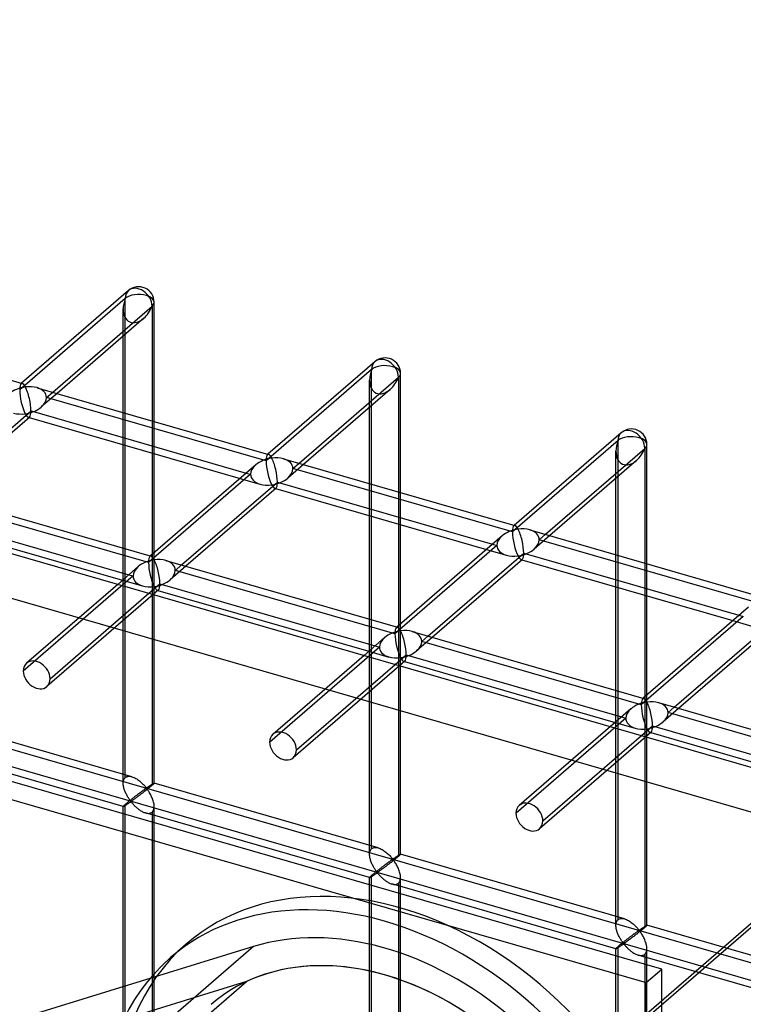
# Model space of a CAD drawing. Header units: millimetres. Extents: x -626 to 636, y -726 to 753.
# Tile 83 of 84: x 455 to 572, y 407 to 566. Entities that reach past the tile are written whole.
import ezdxf

# ---------------------------------------------------------------- set-up
doc = ezdxf.new("R2010")
doc.units = ezdxf.units.MM
doc.layers.add('MAIN-1', color=7, linetype='Continuous')
doc.layers.add('MAIN-2', color=7, linetype='Continuous')

msp = doc.modelspace()

# ---------------------------------------------------------------- linework, layer by layer
at = {"layer": 'MAIN-1'}
for p, q in [((-395.8, 725.53), (595.8, 439.28)), ((472.88, 522.73), (455.6, 507.77)), ((460.63, 506.32), (476.68, 520.21)), ((476.68, 520.21), (476.68, 501.68)), ((477.01, 501.59), (477.01, 520.84)), ((418.32, 518.53), (455.71, 507.74)), ((475.33, 518.24), (461.33, 506.11)), ((472.02, 503.03), (472.02, 515.37)), ((512.66, 511.24), (495.39, 496.28)), ((516.8, 490.1), (516.8, 509.35)), ((500.41, 494.83), (516.46, 508.73)), ((516.46, 508.73), (516.46, 490.2)), ((458.11, 507.04), (495.49, 496.25)), ((515.12, 506.76), (501.11, 494.63)), ((441.66, 489.88), (457.13, 503.28)), ((457.13, 503.28), (491.88, 493.25)), ((511.8, 491.55), (511.8, 503.88)), ((456.91, 502.28), (442.35, 489.68)), ((456.82, 502.21), (490.88, 492.38)), ((552.44, 499.76), (535.17, 484.8)), ((472.02, 481.12), (472.02, 497.83)), ((556.58, 478.62), (556.58, 497.87)), ((476.68, 496.48), (476.68, 480.08)), ((477.01, 480.37), (477.01, 496.38)), ((540.2, 483.35), (556.24, 497.24)), ((556.24, 497.24), (556.24, 478.71)), ((497.89, 495.56), (535.27, 484.77)), ((554.9, 495.27), (540.9, 483.15)), ((493.42, 494.58), (476.41, 479.85)), ((481.44, 478.4), (496.91, 491.8)), ((496.91, 491.8), (531.67, 481.77)), ((551.58, 480.06), (551.58, 492.4)), ((439.13, 490.61), (476.52, 479.82)), ((496.69, 490.8), (482.14, 478.2)), ((496.61, 490.73), (530.66, 480.9)), ((438.15, 486.85), (472.91, 476.82)), ((437.85, 485.78), (471.91, 475.95)), ((511.8, 469.63), (511.8, 486.34)), ((516.46, 485), (516.46, 468.6)), ((516.8, 468.89), (516.8, 484.9)), ((537.67, 484.08), (575.06, 473.28)), ((533.2, 483.09), (516.2, 468.37)), ((478.92, 479.13), (516.3, 468.34)), ((521.22, 466.91), (536.7, 480.31)), ((536.47, 479.31), (521.92, 466.71)), ((536.39, 479.24), (570.45, 469.41)), ((536.7, 480.31), (571.45, 470.28)), ((474.44, 478.14), (471.12, 475.27)), ((476.15, 473.82), (477.94, 475.37)), ((477.71, 474.37), (476.85, 473.62)), ((477.63, 474.3), (511.69, 464.46)), ((477.94, 475.37), (512.69, 465.33)), ((551.58, 458.15), (551.58, 474.86)), ((477.01, 473.57), (477.01, 473.76)), ((556.24, 473.51), (556.24, 457.11)), ((556.58, 457.4), (556.58, 473.42)), ((572.98, 471.61), (555.98, 456.88)), ((518.7, 467.64), (556.08, 456.85)), ((561.01, 455.43), (576.48, 468.83)), ((576.25, 467.83), (561.7, 455.23)), ((514.22, 466.66), (510.9, 463.78)), ((515.93, 462.33), (517.72, 463.88)), ((517.5, 462.88), (516.63, 462.13)), ((517.72, 463.88), (552.48, 453.85)), ((516.8, 462.08), (516.8, 462.27)), ((517.42, 462.81), (551.47, 452.98)), ((554.01, 455.17), (550.69, 452.3)), ((558.48, 456.16), (595.86, 445.37)), ((555.72, 450.85), (557.5, 452.4)), ((557.5, 452.4), (592.26, 442.36)), ((557.28, 451.4), (556.41, 450.65)), ((556.58, 450.6), (556.58, 450.79)), ((557.2, 451.33), (591.26, 441.49)), ((395.8, 266.07), (595.8, 439.28))]:
    msp.add_line(p, q, dxfattribs=at)
for centre in [(474.51, 520.84), (514.3, 509.35), (554.08, 497.87)]:
    msp.add_arc(centre, 2.5, 359.9974, 130.8971, dxfattribs=at)
for centre, major_axis, ratio, start_param, end_param in [((474.51, 520.84), (1.64, -1.89), 0.75, 0.713724, 3.141672), ((474.51, 520.84), (-1.45, -3.17), 0.641742, 0.955177, 1.665859), ((474.51, 520.84), (-2.5, 0), 0.5, 2.617994, 3.141499), ((514.3, 509.35), (1.64, -1.89), 0.75, 0.713724, 3.141672), ((514.3, 509.35), (-2.5, 0), 0.5, 2.617994, 3.141499), ((456.21, 504.99), (-0.6, 2.75), 0.249311, -0.722537, -0.13718), ((514.3, 509.35), (-1.45, -3.17), 0.641742, 0.955177, 1.665859), ((456.21, 504.99), (3.38, 0.74), 0.615841, 1.436262, 2.291625), ((456.21, 504.99), (3.38, 0.74), 0.615841, 0.850904, 1.436262), ((456.21, 504.99), (-0.6, 2.75), 0.249311, -2.293334, -0.722537), ((456.21, 504.99), (-0.6, 2.75), 0.249311, -3.008767, -2.293334), ((554.08, 497.87), (1.64, -1.89), 0.75, 0.713724, 3.141672), ((554.08, 497.87), (-2.5, 0), 0.5, 2.617994, 3.141499), ((496, 493.51), (-0.6, 2.75), 0.249311, -0.722537, -0.13718), ((554.08, 497.87), (-1.45, -3.17), 0.641742, 0.955177, 1.665859), ((496, 493.51), (3.38, 0.74), 0.615841, 1.436262, 2.291625), ((496, 493.51), (3.38, 0.74), 0.615841, 0.850904, 1.436262), ((496, 493.51), (-0.6, 2.75), 0.249311, -2.293334, -0.722537), ((496, 493.51), (-0.6, 2.75), 0.249311, -3.008767, -2.293334), ((535.78, 482.02), (3.38, 0.74), 0.615841, 1.436262, 2.291625), ((535.78, 482.02), (-0.6, 2.75), 0.249311, -0.722537, -0.13718), ((535.78, 482.02), (3.38, 0.74), 0.615841, 0.850904, 1.436262), ((535.78, 482.02), (-0.6, 2.75), 0.249311, -2.293334, -0.722537), ((477.02, 477.07), (3.38, 0.74), 0.615841, 1.436262, 2.291625), ((477.02, 477.07), (-0.6, 2.75), 0.249311, -0.722537, -0.13718), ((477.02, 477.07), (3.38, 0.74), 0.615841, 0.850904, 1.436262), ((477.02, 477.07), (-0.6, 2.75), 0.249311, -2.293334, -0.722537), ((535.78, 482.02), (-0.6, 2.75), 0.249311, -3.008767, -2.293334), ((477.02, 477.07), (-0.6, 2.75), 0.249311, -3.008767, -2.293334), ((516.81, 465.59), (3.38, 0.74), 0.615841, 1.436262, 2.291625), ((516.81, 465.59), (-0.6, 2.75), 0.249311, -0.722537, -0.13718), ((516.81, 465.59), (3.38, 0.74), 0.615841, 0.850904, 1.436262), ((516.81, 465.59), (-0.6, 2.75), 0.249311, -2.293334, -0.722537), ((516.81, 465.59), (-0.6, 2.75), 0.249311, -3.008767, -2.293334), ((556.59, 454.1), (-0.6, 2.75), 0.249311, -0.722537, -0.13718), ((556.59, 454.1), (3.38, 0.74), 0.615841, 1.436262, 2.291625), ((556.59, 454.1), (3.38, 0.74), 0.615841, 0.850904, 1.436262), ((556.59, 454.1), (-0.6, 2.75), 0.249311, -2.293334, -0.722537), ((556.59, 454.1), (-0.6, 2.75), 0.249311, -3.008767, -2.293334)]:
    msp.add_ellipse(centre, major_axis=major_axis, ratio=ratio, start_param=start_param, end_param=end_param, dxfattribs=at)
at = {"layer": 'MAIN-2'}
for p, q in [((-393.97, 717.78), (588.97, 434.03)), ((558.99, 413.1), (-358.99, 678.1)), ((-361.49, 675.93), (556.49, 410.93)), ((-319.9, 672.04), (634.9, 396.42)), ((598.87, 403.93), (-320.23, 669.25)), ((472.35, 521.46), (455.3, 506.7)), ((472.35, 444.06), (472.35, 521.46)), ((472.02, 515.37), (472.02, 519.76)), ((512.13, 509.98), (495.08, 495.21)), ((512.13, 432.58), (512.13, 509.98)), ((455.6, 507.77), (455.52, 507.7)), ((511.8, 503.88), (511.8, 508.27)), ((461.33, 506.11), (458.79, 503.92)), ((459.63, 505.45), (460.63, 506.32)), ((495.08, 495.21), (459.63, 505.45)), ((472.02, 497.83), (472.02, 503.03)), ((456.72, 502.24), (456.82, 502.21)), ((476.68, 501.68), (476.68, 496.48)), ((477.01, 496.38), (477.01, 501.59)), ((551.92, 498.49), (534.87, 483.73)), ((551.92, 421.09), (551.92, 498.49)), ((495.39, 496.28), (495.31, 496.21)), ((551.58, 492.4), (551.58, 496.79)), ((499.41, 493.96), (500.41, 494.83)), ((492.58, 493.05), (476.11, 478.78)), ((491.88, 493.25), (492.58, 493.05)), ((501.11, 494.63), (498.58, 492.43)), ((534.87, 483.73), (499.41, 493.96)), ((490.88, 492.38), (494.1, 491.45)), ((511.8, 486.34), (511.8, 491.55)), ((496.5, 490.76), (496.61, 490.73)), ((516.46, 490.2), (516.46, 485)), ((516.8, 484.9), (516.8, 490.1)), ((476.11, 478.78), (440.65, 489.01)), ((535.17, 484.8), (535.09, 484.73)), ((540.9, 483.15), (538.36, 480.95)), ((539.19, 482.48), (540.2, 483.35)), ((574.65, 472.24), (539.19, 482.48)), ((472.02, 443.15), (472.02, 481.12)), ((477.01, 473.76), (477.01, 480.37)), ((532.37, 481.56), (515.89, 467.29)), ((530.66, 480.9), (533.89, 479.97)), ((531.67, 481.77), (532.37, 481.56)), ((476.41, 479.85), (476.33, 479.78)), ((476.68, 480.08), (476.68, 442.81)), ((536.29, 479.27), (536.39, 479.24)), ((551.58, 474.86), (551.58, 480.06)), ((482.14, 478.2), (479.6, 476)), ((480.44, 477.53), (481.44, 478.4)), ((515.89, 467.29), (480.44, 477.53)), ((556.24, 478.71), (556.24, 473.51)), ((556.58, 473.42), (556.58, 478.62)), ((473.61, 476.62), (455.88, 461.26)), ((471.91, 475.95), (475.13, 475.02)), ((472.91, 476.82), (473.61, 476.62)), ((471.12, 475.27), (456.41, 462.53)), ((477.53, 474.32), (477.63, 474.3)), ((476.85, 473.62), (459.68, 458.75)), ((460.21, 460.01), (476.15, 473.82)), ((477.01, 443.15), (477.01, 473.57)), ((511.8, 431.66), (511.8, 469.63)), ((572.15, 470.08), (555.67, 455.81)), ((570.45, 469.41), (573.67, 468.48)), ((571.45, 470.28), (572.15, 470.08)), ((516.2, 468.37), (516.11, 468.3)), ((516.46, 468.6), (516.46, 431.33)), ((516.8, 462.27), (516.8, 468.89)), ((521.92, 466.71), (519.39, 464.52)), ((520.22, 466.05), (521.22, 466.91)), ((555.67, 455.81), (520.22, 466.05)), ((513.39, 465.13), (495.67, 449.78)), ((511.69, 464.46), (514.91, 463.53)), ((512.69, 465.33), (513.39, 465.13)), ((510.9, 463.78), (496.19, 451.04)), ((517.31, 462.84), (517.42, 462.81)), ((516.63, 462.13), (499.47, 447.27)), ((499.99, 448.53), (515.93, 462.33)), ((516.8, 431.66), (516.8, 462.08)), ((551.58, 420.18), (551.58, 458.15)), ((555.98, 456.88), (555.9, 456.81)), ((556.24, 457.11), (556.24, 419.84)), ((556.58, 450.79), (556.58, 457.4)), ((561.7, 455.23), (559.17, 453.03)), ((560, 454.56), (561.01, 455.43)), ((473.41, 444.19), (437.23, 454.64)), ((553.17, 453.65), (535.45, 438.3)), ((552.48, 453.85), (553.17, 453.65)), ((595.46, 444.33), (560, 454.56)), ((550.69, 452.3), (535.98, 439.56)), ((551.47, 452.98), (554.69, 452.05)), ((556.41, 450.65), (539.25, 435.78)), ((539.78, 437.05), (555.72, 450.85)), ((556.58, 420.18), (556.58, 450.6)), ((557.1, 451.36), (557.2, 451.33)), ((472.02, 439.39), (435.84, 449.83)), ((472.1, 443.67), (472.14, 443.79)), ((472.14, 443.79), (472.2, 443.89)), ((472.2, 443.89), (472.27, 443.98)), ((472.27, 443.98), (472.35, 444.06)), ((472.35, 444.06), (472.47, 444.14)), ((472.47, 444.14), (472.6, 444.21)), ((472.6, 444.21), (472.74, 444.25)), ((472.74, 444.25), (472.9, 444.26)), ((472.9, 444.26), (473.07, 444.26)), ((473.07, 444.26), (473.24, 444.23)), ((473.24, 444.23), (473.42, 444.19)), ((473.42, 444.19), (473.57, 444.14)), ((473.57, 444.14), (473.73, 444.07)), ((473.73, 444.07), (473.89, 444)), ((473.89, 444), (474.04, 443.92)), ((474.04, 443.92), (474.19, 443.83)), ((474.19, 443.83), (474.34, 443.73)), ((472.02, 443.28), (472.03, 443.42)), ((472.02, 443.13), (472.02, 443.28)), ((472.02, 443), (472.02, 443.13)), ((472.03, 442.86), (472.02, 443)), ((472.03, 443.42), (472.06, 443.55)), ((472.05, 442.72), (472.03, 442.86)), ((472.08, 442.59), (472.05, 442.72)), ((472.06, 443.55), (472.1, 443.67)), ((472.11, 442.45), (472.08, 442.59)), ((472.14, 442.31), (472.11, 442.45)), ((472.18, 442.18), (472.14, 442.31)), ((472.23, 442.04), (472.18, 442.18)), ((474.34, 443.73), (474.49, 443.62)), ((474.49, 443.62), (474.63, 443.51)), ((474.63, 443.51), (474.77, 443.4)), ((474.77, 443.4), (474.9, 443.28)), ((474.9, 443.28), (475.03, 443.17)), ((475.03, 443.17), (475.15, 443.05)), ((475.15, 443.05), (475.27, 442.93)), ((475.27, 442.93), (475.38, 442.82)), ((475.38, 442.82), (475.48, 442.71)), ((475.5, 442.16), (475.45, 442.12)), ((475.48, 442.71), (475.57, 442.6)), ((475.55, 442.2), (475.5, 442.16)), ((475.6, 442.23), (475.55, 442.2)), ((475.57, 442.6), (475.66, 442.5)), ((475.65, 442.26), (475.6, 442.23)), ((475.7, 442.28), (475.65, 442.26)), ((475.66, 442.5), (475.76, 442.42)), ((475.76, 442.29), (475.7, 442.28)), ((475.76, 442.42), (475.83, 442.42)), ((475.86, 442.2), (475.76, 442.29)), ((475.83, 442.42), (475.88, 442.45)), ((475.98, 442.23), (475.86, 442.14)), ((475.94, 442.1), (475.86, 442.2)), ((475.88, 442.45), (475.92, 442.48)), ((475.92, 442.48), (475.97, 442.51)), ((475.97, 442.51), (476.01, 442.54)), ((476.09, 442.33), (475.98, 442.23)), ((476.01, 442.54), (476.06, 442.57)), ((476.06, 442.57), (476.11, 442.6)), ((476.21, 442.42), (476.09, 442.33)), ((476.11, 442.6), (476.16, 442.63)), ((476.16, 442.63), (476.2, 442.67)), ((476.2, 442.67), (476.25, 442.7)), ((476.31, 442.51), (476.21, 442.42)), ((476.25, 442.7), (476.3, 442.73)), ((476.3, 442.73), (476.35, 442.77)), ((476.42, 442.59), (476.31, 442.51)), ((476.35, 442.77), (476.4, 442.8)), ((476.4, 442.8), (476.45, 442.83)), ((476.51, 442.67), (476.42, 442.59)), ((476.45, 442.83), (476.49, 442.86)), ((476.49, 442.86), (476.54, 442.89)), ((476.6, 442.74), (476.51, 442.67)), ((476.54, 442.89), (476.58, 442.92)), ((476.58, 442.92), (476.63, 442.95)), ((476.68, 442.81), (476.6, 442.74)), ((476.63, 442.95), (476.67, 442.97)), ((476.67, 442.97), (476.71, 443)), ((476.74, 442.86), (476.68, 442.81)), ((476.71, 443), (476.75, 443.02)), ((476.79, 442.91), (476.74, 442.86)), ((476.75, 443.02), (476.78, 443.05)), ((476.78, 443.05), (476.82, 443.07)), ((476.84, 442.95), (476.79, 442.91)), ((476.82, 443.07), (476.85, 443.08)), ((476.88, 442.99), (476.84, 442.95)), ((476.85, 443.08), (476.88, 443.1)), ((476.88, 443.1), (476.91, 443.12)), ((476.92, 443.03), (476.88, 442.99)), ((476.91, 443.12), (476.93, 443.13)), ((476.95, 443.06), (476.92, 443.03)), ((476.93, 443.13), (476.95, 443.14)), ((476.95, 443.14), (476.97, 443.15)), ((476.97, 443.09), (476.95, 443.06)), ((476.97, 443.15), (476.99, 443.15)), ((476.99, 443.11), (476.97, 443.09)), ((476.99, 443.15), (477, 443.15)), ((477, 443.13), (476.99, 443.11)), ((477, 443.15), (477.01, 443.15)), ((477.01, 443.14), (477, 443.13)), ((477.01, 443.15), (477.01, 443.15)), ((477.01, 443.15), (477.01, 443.15)), ((477.01, 443.15), (477.01, 443.15)), ((477.01, 443.15), (477.01, 443.15)), ((477.01, 443.15), (477.01, 443.15)), ((477.01, 443.15), (477.01, 443.15)), ((477.01, 443.15), (477.01, 443.14)), ((513.19, 432.71), (477.01, 443.15)), ((472.28, 441.9), (472.23, 442.04)), ((472.33, 441.77), (472.28, 441.9)), ((472.39, 441.63), (472.33, 441.77)), ((472.45, 441.5), (472.39, 441.63)), ((472.52, 441.37), (472.45, 441.5)), ((472.58, 441.25), (472.52, 441.37)), ((472.65, 441.13), (472.58, 441.25)), ((472.71, 441.01), (472.65, 441.13)), ((472.78, 440.89), (472.71, 441.01)), ((472.85, 440.79), (472.78, 440.89)), ((472.92, 440.68), (472.85, 440.79)), ((472.98, 440.58), (472.92, 440.68)), ((473.05, 440.49), (472.98, 440.58)), ((473.4, 440.58), (473.31, 440.51)), ((473.48, 440.65), (473.4, 440.58)), ((473.57, 440.72), (473.48, 440.65)), ((473.66, 440.78), (473.57, 440.72)), ((473.74, 440.85), (473.66, 440.78)), ((473.81, 440.59), (473.72, 440.52)), ((473.83, 440.92), (473.74, 440.85)), ((473.9, 440.65), (473.81, 440.59)), ((473.91, 440.98), (473.83, 440.92)), ((474, 440.72), (473.9, 440.65)), ((474, 441.05), (473.91, 440.98)), ((474.08, 441.11), (474, 441.05)), ((474.1, 440.8), (474, 440.72)), ((474.16, 441.17), (474.08, 441.11)), ((474.2, 440.87), (474.1, 440.8)), ((474.25, 441.24), (474.16, 441.17)), ((474.31, 440.95), (474.2, 440.87)), ((474.33, 441.3), (474.25, 441.24)), ((474.42, 441.03), (474.31, 440.95)), ((474.41, 441.36), (474.33, 441.3)), ((474.49, 441.42), (474.41, 441.36)), ((474.53, 441.12), (474.42, 441.03)), ((474.57, 441.48), (474.49, 441.42)), ((474.64, 441.2), (474.53, 441.12)), ((474.65, 441.54), (474.57, 441.48)), ((474.76, 441.29), (474.64, 441.2)), ((474.72, 441.59), (474.65, 441.54)), ((474.8, 441.65), (474.72, 441.59)), ((474.88, 441.38), (474.76, 441.29)), ((474.87, 441.7), (474.8, 441.65)), ((474.94, 441.76), (474.87, 441.7)), ((475, 441.47), (474.88, 441.38)), ((475.01, 441.81), (474.94, 441.76)), ((475.12, 441.56), (475, 441.47)), ((475.08, 441.86), (475.01, 441.81)), ((475.15, 441.91), (475.08, 441.86)), ((475.24, 441.66), (475.12, 441.56)), ((475.21, 441.95), (475.15, 441.91)), ((475.28, 442), (475.21, 441.95)), ((475.36, 441.75), (475.24, 441.66)), ((475.34, 442.04), (475.28, 442)), ((475.39, 442.08), (475.34, 442.04)), ((475.48, 441.85), (475.36, 441.75)), ((475.45, 442.12), (475.39, 442.08)), ((475.61, 441.94), (475.48, 441.85)), ((475.73, 442.04), (475.61, 441.94)), ((475.86, 442.14), (475.73, 442.04)), ((476.03, 441.99), (475.94, 442.1)), ((476.11, 441.86), (476.03, 441.99)), ((476.2, 441.73), (476.11, 441.86)), ((476.28, 441.59), (476.2, 441.73)), ((476.37, 441.44), (476.28, 441.59)), ((476.45, 441.29), (476.37, 441.44)), ((476.53, 441.13), (476.45, 441.29)), ((476.61, 440.96), (476.53, 441.13)), ((476.69, 440.79), (476.61, 440.96)), ((476.75, 440.62), (476.69, 440.79)), ((476.82, 440.45), (476.75, 440.62)), ((472.03, 439.43), (472.02, 439.41)), ((472.02, 439.41), (472.02, 439.4)), ((472.02, 439.4), (472.02, 439.39)), ((472.02, 284.01), (472.02, 439.4)), ((472.02, 439.39), (472.02, 439.39)), ((472.02, 439.39), (472.02, 439.39)), ((472.02, 439.39), (472.02, 439.39)), ((472.02, 439.39), (472.02, 439.39)), ((472.02, 439.39), (472.02, 439.39)), ((472.02, 439.39), (472.03, 439.39)), ((472.06, 439.46), (472.03, 439.43)), ((472.03, 439.39), (472.05, 439.4)), ((472.05, 439.4), (472.08, 439.41)), ((472.1, 439.5), (472.06, 439.46)), ((472.08, 439.41), (472.11, 439.42)), ((472.14, 439.55), (472.1, 439.5)), ((472.11, 439.42), (472.15, 439.44)), ((472.2, 439.6), (472.14, 439.55)), ((472.15, 439.44), (472.19, 439.47)), ((472.19, 439.47), (472.24, 439.49)), ((472.27, 439.66), (472.2, 439.6)), ((472.24, 439.49), (472.29, 439.52)), ((472.35, 439.73), (472.27, 439.66)), ((472.29, 439.52), (472.34, 439.56)), ((472.34, 439.56), (472.4, 439.59)), ((472.41, 439.78), (472.35, 439.73)), ((472.35, 284.93), (472.35, 439.73)), ((472.4, 439.59), (472.46, 439.63)), ((472.46, 439.83), (472.41, 439.78)), ((472.53, 439.88), (472.46, 439.83)), ((472.46, 439.63), (472.52, 439.67)), ((472.52, 439.67), (472.59, 439.72)), ((472.59, 439.94), (472.53, 439.88)), ((472.66, 440), (472.59, 439.94)), ((472.59, 439.72), (472.65, 439.76)), ((472.65, 439.76), (472.72, 439.81)), ((472.74, 440.06), (472.66, 440)), ((472.72, 439.81), (472.79, 439.85)), ((472.81, 440.12), (472.74, 440.06)), ((472.79, 439.85), (472.86, 439.9)), ((472.89, 440.18), (472.81, 440.12)), ((472.86, 439.9), (472.92, 439.94)), ((472.97, 440.24), (472.89, 440.18)), ((472.92, 439.94), (472.99, 439.99)), ((473.05, 440.31), (472.97, 440.24)), ((472.99, 439.99), (473.05, 440.03)), ((473.11, 440.4), (473.05, 440.49)), ((473.14, 440.38), (473.05, 440.31)), ((473.05, 440.03), (473.12, 440.07)), ((473.18, 440.32), (473.11, 440.4)), ((473.12, 440.07), (473.18, 440.11)), ((473.22, 440.45), (473.14, 440.38)), ((473.26, 440.25), (473.18, 440.32)), ((473.18, 440.11), (473.26, 440.13)), ((473.31, 440.51), (473.22, 440.45)), ((473.34, 440.27), (473.26, 440.25)), ((473.26, 440.13), (473.35, 440.06)), ((473.41, 440.31), (473.34, 440.27)), ((473.35, 440.06), (473.42, 439.99)), ((473.48, 440.35), (473.41, 440.31)), ((473.42, 439.99), (473.49, 439.91)), ((473.56, 440.41), (473.48, 440.35)), ((473.49, 439.91), (473.56, 439.82)), ((473.64, 440.46), (473.56, 440.41)), ((473.56, 439.82), (473.64, 439.74)), ((473.72, 440.52), (473.64, 440.46)), ((473.64, 439.74), (473.72, 439.65)), ((473.72, 439.65), (473.81, 439.56)), ((473.81, 439.56), (473.91, 439.46)), ((473.91, 439.46), (474, 439.37)), ((474, 439.37), (474.1, 439.28)), ((474.1, 439.28), (474.2, 439.19)), ((474.2, 439.19), (474.31, 439.1)), ((474.31, 439.1), (474.42, 439.01)), ((474.42, 439.01), (474.53, 438.92)), ((476.87, 440.28), (476.82, 440.45)), ((476.92, 440.1), (476.87, 440.28)), ((476.96, 439.93), (476.92, 440.1)), ((476.93, 438.87), (476.98, 439.04)), ((476.99, 439.76), (476.96, 439.93)), ((476.98, 439.04), (477.01, 439.22)), ((477.01, 439.58), (476.99, 439.76)), ((477.01, 439.41), (477.01, 439.58)), ((477.01, 439.22), (477.01, 439.41)), ((477.01, 284.01), (477.01, 439.4)), ((474.53, 438.92), (474.65, 438.84)), ((474.65, 438.84), (474.77, 438.76)), ((474.77, 438.76), (474.88, 438.69)), ((474.88, 438.69), (475, 438.62)), ((475, 438.62), (475.12, 438.55)), ((475.12, 438.55), (475.24, 438.49)), ((475.24, 438.49), (475.36, 438.44)), ((475.36, 438.44), (475.49, 438.39)), ((475.49, 438.39), (475.61, 438.35)), ((475.61, 438.35), (475.75, 438.32)), ((511.8, 427.91), (475.62, 438.35)), ((475.75, 438.32), (475.89, 438.29)), ((475.89, 438.29), (476.02, 438.28)), ((476.02, 438.28), (476.15, 438.28)), ((476.15, 438.28), (476.27, 438.29)), ((476.27, 438.29), (476.38, 438.32)), ((476.38, 438.32), (476.49, 438.36)), ((476.49, 438.36), (476.59, 438.42)), ((476.59, 438.42), (476.68, 438.48)), ((476.68, 438.48), (476.78, 438.59)), ((476.68, 438.48), (476.68, 283.68)), ((476.78, 438.59), (476.87, 438.72)), ((476.87, 438.72), (476.93, 438.87)), ((393.97, 265.16), (588.97, 434.03)), ((512.13, 432.58), (512.25, 432.66)), ((512.25, 432.66), (512.38, 432.72)), ((512.38, 432.72), (512.53, 432.76)), ((512.53, 432.76), (512.68, 432.78)), ((512.68, 432.78), (512.85, 432.77)), ((512.85, 432.77), (513.02, 432.75)), ((513.02, 432.75), (513.2, 432.71)), ((513.2, 432.71), (513.36, 432.65)), ((513.36, 432.65), (513.52, 432.59)), ((511.8, 431.79), (511.82, 431.93)), ((511.8, 431.65), (511.8, 431.79)), ((511.8, 431.51), (511.8, 431.65)), ((511.82, 431.38), (511.8, 431.51)), ((511.82, 431.93), (511.84, 432.07)), ((511.83, 431.24), (511.82, 431.38)), ((511.86, 431.1), (511.83, 431.24)), ((511.84, 432.07), (511.88, 432.19)), ((511.89, 430.97), (511.86, 431.1)), ((511.88, 432.19), (511.93, 432.3)), ((511.93, 432.3), (511.98, 432.41)), ((511.98, 432.41), (512.05, 432.5)), ((512.05, 432.5), (512.13, 432.58)), ((513.52, 432.59), (513.67, 432.52)), ((513.67, 432.52), (513.82, 432.43)), ((513.82, 432.43), (513.97, 432.34)), ((513.97, 432.34), (514.12, 432.24)), ((514.12, 432.24), (514.27, 432.14)), ((514.27, 432.14), (514.42, 432.03)), ((514.42, 432.03), (514.55, 431.92)), ((514.55, 431.92), (514.69, 431.8)), ((514.69, 431.8), (514.81, 431.68)), ((514.81, 431.68), (514.94, 431.56)), ((514.94, 431.56), (515.05, 431.45)), ((515.05, 431.45), (515.16, 431.33)), ((515.16, 431.33), (515.26, 431.22)), ((515.26, 431.22), (515.36, 431.12)), ((515.36, 431.12), (515.44, 431.02)), ((515.7, 430.99), (515.75, 431.02)), ((515.75, 431.02), (515.8, 431.05)), ((515.8, 431.05), (515.84, 431.08)), ((515.84, 431.08), (515.89, 431.12)), ((515.89, 431.12), (515.94, 431.15)), ((515.94, 431.15), (515.99, 431.18)), ((515.99, 431.18), (516.04, 431.22)), ((516.1, 431.02), (515.99, 430.93)), ((516.04, 431.22), (516.09, 431.25)), ((516.09, 431.25), (516.13, 431.28)), ((516.2, 431.11), (516.1, 431.02)), ((516.13, 431.28), (516.18, 431.31)), ((516.18, 431.31), (516.23, 431.35)), ((516.29, 431.19), (516.2, 431.11)), ((516.23, 431.35), (516.28, 431.38)), ((516.28, 431.38), (516.32, 431.41)), ((516.38, 431.26), (516.29, 431.19)), ((516.32, 431.41), (516.37, 431.44)), ((516.37, 431.44), (516.41, 431.46)), ((516.46, 431.33), (516.38, 431.26)), ((516.41, 431.46), (516.45, 431.49)), ((516.45, 431.49), (516.49, 431.52)), ((516.52, 431.38), (516.46, 431.33)), ((516.49, 431.52), (516.53, 431.54)), ((516.57, 431.43), (516.52, 431.38)), ((516.53, 431.54), (516.57, 431.56)), ((516.57, 431.56), (516.6, 431.58)), ((516.62, 431.47), (516.57, 431.43)), ((516.6, 431.58), (516.63, 431.6)), ((516.66, 431.51), (516.62, 431.47)), ((516.63, 431.6), (516.66, 431.62)), ((516.66, 431.62), (516.69, 431.63)), ((516.7, 431.54), (516.66, 431.51)), ((516.69, 431.63), (516.71, 431.64)), ((516.73, 431.57), (516.7, 431.54)), ((516.71, 431.64), (516.74, 431.65)), ((516.76, 431.6), (516.73, 431.57)), ((516.74, 431.65), (516.75, 431.66)), ((516.75, 431.66), (516.77, 431.67)), ((516.77, 431.62), (516.76, 431.6)), ((516.77, 431.67), (516.78, 431.67)), ((516.79, 431.64), (516.77, 431.62)), ((516.78, 431.67), (516.79, 431.67)), ((516.79, 431.67), (516.79, 431.67)), ((516.79, 431.67), (516.79, 431.67)), ((516.79, 431.67), (516.79, 431.67)), ((516.79, 431.67), (516.8, 431.67)), ((552.97, 421.22), (516.79, 431.67)), ((516.8, 431.66), (516.79, 431.65)), ((516.79, 431.65), (516.79, 431.64)), ((516.8, 431.67), (516.8, 431.67)), ((516.8, 431.67), (516.8, 431.66)), ((511.93, 430.83), (511.89, 430.97)), ((511.97, 430.69), (511.93, 430.83)), ((512.01, 430.56), (511.97, 430.69)), ((512.06, 430.42), (512.01, 430.56)), ((512.12, 430.28), (512.06, 430.42)), ((512.18, 430.15), (512.12, 430.28)), ((512.24, 430.02), (512.18, 430.15)), ((512.3, 429.89), (512.24, 430.02)), ((512.36, 429.76), (512.3, 429.89)), ((512.43, 429.64), (512.36, 429.76)), ((512.5, 429.52), (512.43, 429.64)), ((512.56, 429.41), (512.5, 429.52)), ((513.61, 429.43), (513.53, 429.37)), ((513.7, 429.5), (513.61, 429.43)), ((513.78, 429.56), (513.7, 429.5)), ((513.86, 429.63), (513.78, 429.56)), ((513.95, 429.69), (513.86, 429.63)), ((514.03, 429.75), (513.95, 429.69)), ((514.09, 429.47), (513.98, 429.39)), ((514.11, 429.81), (514.03, 429.75)), ((514.2, 429.55), (514.09, 429.47)), ((514.19, 429.87), (514.11, 429.81)), ((514.27, 429.94), (514.19, 429.87)), ((514.31, 429.63), (514.2, 429.55)), ((514.35, 429.99), (514.27, 429.94)), ((514.43, 429.72), (514.31, 429.63)), ((514.43, 430.05), (514.35, 429.99)), ((514.51, 430.11), (514.43, 430.05)), ((514.54, 429.81), (514.43, 429.72)), ((514.58, 430.17), (514.51, 430.11)), ((514.66, 429.9), (514.54, 429.81)), ((514.66, 430.22), (514.58, 430.17)), ((514.73, 430.27), (514.66, 430.22)), ((514.78, 429.99), (514.66, 429.9)), ((514.8, 430.32), (514.73, 430.27)), ((514.9, 430.08), (514.78, 429.99)), ((514.87, 430.37), (514.8, 430.32)), ((514.93, 430.42), (514.87, 430.37)), ((515.02, 430.17), (514.9, 430.08)), ((515, 430.47), (514.93, 430.42)), ((515.06, 430.51), (515, 430.47)), ((515.14, 430.27), (515.02, 430.17)), ((515.12, 430.56), (515.06, 430.51)), ((515.18, 430.6), (515.12, 430.56)), ((515.27, 430.36), (515.14, 430.27)), ((515.23, 430.64), (515.18, 430.6)), ((515.29, 430.68), (515.23, 430.64)), ((515.39, 430.46), (515.27, 430.36)), ((515.34, 430.71), (515.29, 430.68)), ((515.39, 430.74), (515.34, 430.71)), ((515.43, 430.77), (515.39, 430.74)), ((515.52, 430.56), (515.39, 430.46)), ((515.48, 430.8), (515.43, 430.77)), ((515.44, 431.02), (515.55, 430.93)), ((515.55, 430.81), (515.48, 430.8)), ((515.64, 430.65), (515.52, 430.56)), ((515.55, 430.93), (515.61, 430.94)), ((515.65, 430.72), (515.55, 430.81)), ((515.61, 430.94), (515.66, 430.96)), ((515.76, 430.75), (515.64, 430.65)), ((515.73, 430.62), (515.65, 430.72)), ((515.66, 430.96), (515.7, 430.99)), ((515.81, 430.5), (515.73, 430.62)), ((515.88, 430.84), (515.76, 430.75)), ((515.89, 430.38), (515.81, 430.5)), ((515.99, 430.93), (515.88, 430.84)), ((515.98, 430.25), (515.89, 430.38)), ((516.07, 430.1), (515.98, 430.25)), ((516.15, 429.96), (516.07, 430.1)), ((516.24, 429.8), (516.15, 429.96)), ((516.32, 429.64), (516.24, 429.8)), ((516.4, 429.48), (516.32, 429.64)), ((516.47, 429.31), (516.4, 429.48)), ((511.82, 427.95), (511.8, 427.93)), ((511.8, 427.93), (511.8, 427.91)), ((511.8, 427.91), (511.8, 427.91)), ((511.8, 427.91), (511.8, 427.91)), ((511.8, 427.91), (511.8, 427.91)), ((511.8, 427.91), (511.8, 427.91)), ((511.8, 427.91), (511.8, 427.91)), ((511.8, 427.91), (511.8, 427.91)), ((511.8, 427.91), (511.82, 427.91)), ((511.8, 272.53), (511.8, 427.91)), ((511.84, 427.98), (511.82, 427.95)), ((511.82, 427.91), (511.84, 427.91)), ((511.88, 428.01), (511.84, 427.98)), ((511.84, 427.91), (511.86, 427.92)), ((511.86, 427.92), (511.89, 427.94)), ((511.93, 428.06), (511.88, 428.01)), ((511.89, 427.94), (511.93, 427.96)), ((511.98, 428.12), (511.93, 428.06)), ((511.93, 427.96), (511.97, 427.98)), ((511.97, 427.98), (512.02, 428.01)), ((512.05, 428.18), (511.98, 428.12)), ((512.02, 428.01), (512.07, 428.04)), ((512.13, 428.25), (512.05, 428.18)), ((512.07, 428.04), (512.12, 428.07)), ((512.12, 428.07), (512.18, 428.11)), ((512.19, 428.29), (512.13, 428.25)), ((512.13, 273.45), (512.13, 428.25)), ((512.18, 428.11), (512.24, 428.15)), ((512.25, 428.34), (512.19, 428.29)), ((512.24, 428.15), (512.3, 428.19)), ((512.31, 428.4), (512.25, 428.34)), ((512.3, 428.19), (512.37, 428.23)), ((512.38, 428.45), (512.31, 428.4)), ((512.37, 428.23), (512.44, 428.28)), ((512.45, 428.51), (512.38, 428.45)), ((512.44, 428.28), (512.5, 428.32)), ((512.52, 428.57), (512.45, 428.51)), ((512.5, 428.32), (512.57, 428.37)), ((512.59, 428.63), (512.52, 428.57)), ((512.63, 429.3), (512.56, 429.41)), ((512.57, 428.37), (512.64, 428.41)), ((512.67, 428.7), (512.59, 428.63)), ((512.7, 429.2), (512.63, 429.3)), ((512.64, 428.41), (512.71, 428.46)), ((512.75, 428.76), (512.67, 428.7)), ((512.77, 429.1), (512.7, 429.2)), ((512.71, 428.46), (512.77, 428.5)), ((512.84, 428.83), (512.75, 428.76)), ((512.83, 429.01), (512.77, 429.1)), ((512.77, 428.5), (512.84, 428.55)), ((512.9, 428.92), (512.83, 429.01)), ((512.92, 428.89), (512.84, 428.83)), ((512.84, 428.55), (512.9, 428.59)), ((512.96, 428.84), (512.9, 428.92)), ((512.9, 428.59), (512.96, 428.63)), ((513.01, 428.96), (512.92, 428.89)), ((513.04, 428.77), (512.96, 428.84)), ((512.96, 428.63), (513.05, 428.64)), ((513.09, 429.03), (513.01, 428.96)), ((513.13, 428.78), (513.04, 428.77)), ((513.05, 428.64), (513.13, 428.58)), ((513.18, 429.1), (513.09, 429.03)), ((513.2, 428.82), (513.13, 428.78)), ((513.13, 428.58), (513.2, 428.5)), ((513.27, 429.17), (513.18, 429.1)), ((513.27, 428.87), (513.2, 428.82)), ((513.2, 428.5), (513.27, 428.42)), ((513.35, 429.23), (513.27, 429.17)), ((513.34, 428.92), (513.27, 428.87)), ((513.27, 428.42), (513.35, 428.34)), ((513.42, 428.98), (513.34, 428.92)), ((513.44, 429.3), (513.35, 429.23)), ((513.35, 428.34), (513.42, 428.25)), ((513.5, 429.04), (513.42, 428.98)), ((513.42, 428.25), (513.51, 428.16)), ((513.53, 429.37), (513.44, 429.3)), ((513.59, 429.1), (513.5, 429.04)), ((513.51, 428.16), (513.6, 428.07)), ((513.68, 429.17), (513.59, 429.1)), ((513.6, 428.07), (513.69, 427.98)), ((513.78, 429.24), (513.68, 429.17)), ((513.69, 427.98), (513.79, 427.89)), ((513.88, 429.31), (513.78, 429.24)), ((513.79, 427.89), (513.88, 427.79)), ((513.98, 429.39), (513.88, 429.31)), ((516.54, 429.14), (516.47, 429.31)), ((516.6, 428.97), (516.54, 429.14)), ((516.65, 428.79), (516.6, 428.97)), ((516.7, 428.62), (516.65, 428.79)), ((516.74, 428.45), (516.7, 428.62)), ((516.77, 428.27), (516.74, 428.45)), ((516.79, 428.1), (516.77, 428.27)), ((516.8, 427.93), (516.79, 428.1)), ((516.79, 427.73), (516.8, 427.93)), ((516.8, 272.53), (516.8, 427.91)), ((513.88, 427.79), (513.99, 427.7)), ((513.99, 427.7), (514.09, 427.61)), ((514.09, 427.61), (514.2, 427.53)), ((514.2, 427.53), (514.32, 427.44)), ((514.32, 427.44), (514.43, 427.36)), ((514.43, 427.36), (514.55, 427.28)), ((514.55, 427.28), (514.67, 427.2)), ((514.67, 427.2), (514.79, 427.13)), ((514.79, 427.13), (514.91, 427.07)), ((514.91, 427.07), (515.03, 427.01)), ((515.03, 427.01), (515.15, 426.96)), ((515.15, 426.96), (515.27, 426.91)), ((515.27, 426.91), (515.4, 426.87)), ((515.4, 426.87), (515.53, 426.83)), ((551.59, 416.42), (515.4, 426.87)), ((515.53, 426.83), (515.67, 426.81)), ((515.67, 426.81), (515.8, 426.8)), ((515.8, 426.8), (515.93, 426.8)), ((515.93, 426.8), (516.05, 426.81)), ((516.05, 426.81), (516.17, 426.84)), ((516.17, 426.84), (516.27, 426.88)), ((516.27, 426.88), (516.37, 426.93)), ((516.37, 426.93), (516.46, 427)), ((516.46, 427), (516.56, 427.11)), ((516.46, 427), (516.46, 272.2)), ((516.56, 427.11), (516.65, 427.24)), ((516.65, 427.24), (516.72, 427.39)), ((516.72, 427.39), (516.76, 427.55)), ((516.76, 427.55), (516.79, 427.73)), ((551.58, 420.16), (551.59, 420.31)), ((551.59, 420.03), (551.58, 420.16)), ((551.59, 420.31), (551.6, 420.45)), ((551.6, 419.89), (551.59, 420.03)), ((551.6, 420.45), (551.63, 420.58)), ((551.62, 419.76), (551.6, 419.89)), ((551.63, 420.58), (551.66, 420.7)), ((551.66, 420.7), (551.71, 420.82)), ((551.71, 420.82), (551.77, 420.92)), ((551.77, 420.92), (551.84, 421.01)), ((551.84, 421.01), (551.92, 421.09)), ((551.92, 421.09), (552.03, 421.18)), ((552.03, 421.18), (552.16, 421.24)), ((552.16, 421.24), (552.31, 421.28)), ((552.31, 421.28), (552.47, 421.29)), ((552.47, 421.29), (552.63, 421.29)), ((552.63, 421.29), (552.81, 421.27)), ((552.81, 421.27), (552.98, 421.22)), ((552.98, 421.22), (553.14, 421.17)), ((553.14, 421.17), (553.3, 421.11)), ((553.3, 421.11), (553.45, 421.03)), ((553.45, 421.03), (553.61, 420.95)), ((553.61, 420.95), (553.76, 420.86)), ((553.76, 420.86), (553.91, 420.76)), ((553.91, 420.76), (554.05, 420.66)), ((554.05, 420.66), (554.2, 420.55)), ((554.2, 420.55), (554.34, 420.43)), ((554.34, 420.43), (554.47, 420.32)), ((554.47, 420.32), (554.6, 420.2)), ((554.6, 420.2), (554.72, 420.08)), ((554.72, 420.08), (554.84, 419.96)), ((554.84, 419.96), (554.94, 419.85)), ((556.01, 419.86), (556.06, 419.89)), ((556.06, 419.89), (556.1, 419.92)), ((556.1, 419.92), (556.15, 419.95)), ((556.15, 419.95), (556.19, 419.98)), ((556.19, 419.98), (556.23, 420.01)), ((556.23, 420.01), (556.28, 420.03)), ((556.3, 419.89), (556.24, 419.84)), ((556.28, 420.03), (556.31, 420.05)), ((556.36, 419.94), (556.3, 419.89)), ((556.31, 420.05), (556.35, 420.08)), ((556.35, 420.08), (556.38, 420.1)), ((556.4, 419.99), (556.36, 419.94)), ((556.38, 420.1), (556.42, 420.12)), ((556.45, 420.02), (556.4, 419.99)), ((556.42, 420.12), (556.45, 420.13)), ((556.45, 420.13), (556.47, 420.15)), ((556.48, 420.06), (556.45, 420.02)), ((556.47, 420.15), (556.5, 420.16)), ((556.51, 420.09), (556.48, 420.06)), ((556.5, 420.16), (556.52, 420.17)), ((556.54, 420.12), (556.51, 420.09)), ((556.52, 420.17), (556.54, 420.18)), ((556.54, 420.18), (556.55, 420.18)), ((556.56, 420.14), (556.54, 420.12)), ((556.55, 420.18), (556.56, 420.19)), ((556.56, 420.19), (556.57, 420.19)), ((556.57, 420.16), (556.56, 420.14)), ((556.57, 420.19), (556.58, 420.18)), ((592.76, 409.74), (556.57, 420.19)), ((556.58, 420.17), (556.57, 420.16)), ((556.58, 420.18), (556.58, 420.18)), ((556.58, 420.18), (556.58, 420.18)), ((556.58, 420.18), (556.58, 420.18)), ((556.58, 420.18), (556.58, 420.18)), ((556.58, 420.18), (556.58, 420.18)), ((556.58, 420.18), (556.58, 420.17)), ((551.64, 419.62), (551.62, 419.76)), ((551.67, 419.48), (551.64, 419.62)), ((551.71, 419.35), (551.67, 419.48)), ((551.75, 419.21), (551.71, 419.35)), ((551.8, 419.07), (551.75, 419.21)), ((551.85, 418.93), (551.8, 419.07)), ((551.9, 418.8), (551.85, 418.93)), ((551.96, 418.66), (551.9, 418.8)), ((552.02, 418.53), (551.96, 418.66)), ((552.08, 418.4), (552.02, 418.53)), ((552.15, 418.28), (552.08, 418.4)), ((553.89, 418.33), (553.81, 418.27)), ((553.98, 418.39), (553.89, 418.33)), ((554.06, 418.45), (553.98, 418.39)), ((554.14, 418.51), (554.06, 418.45)), ((554.21, 418.57), (554.14, 418.51)), ((554.29, 418.63), (554.21, 418.57)), ((554.33, 418.32), (554.21, 418.23)), ((554.37, 418.68), (554.29, 418.63)), ((554.45, 418.41), (554.33, 418.32)), ((554.44, 418.74), (554.37, 418.68)), ((554.51, 418.79), (554.44, 418.74)), ((554.56, 418.5), (554.45, 418.41)), ((554.58, 418.84), (554.51, 418.79)), ((554.68, 418.59), (554.56, 418.5)), ((554.65, 418.89), (554.58, 418.84)), ((554.71, 418.94), (554.65, 418.89)), ((554.8, 418.69), (554.68, 418.59)), ((554.78, 418.98), (554.71, 418.94)), ((554.84, 419.03), (554.78, 418.98)), ((554.93, 418.78), (554.8, 418.69)), ((554.9, 419.07), (554.84, 419.03)), ((554.96, 419.11), (554.9, 419.07)), ((555.05, 418.88), (554.93, 418.78)), ((554.94, 419.85), (555.05, 419.74)), ((555.02, 419.15), (554.96, 419.11)), ((555.07, 419.19), (555.02, 419.15)), ((555.05, 419.74), (555.14, 419.63)), ((555.18, 418.98), (555.05, 418.88)), ((555.12, 419.23), (555.07, 419.19)), ((555.17, 419.26), (555.12, 419.23)), ((555.14, 419.63), (555.23, 419.53)), ((555.22, 419.29), (555.17, 419.26)), ((555.3, 419.07), (555.18, 418.98)), ((555.27, 419.31), (555.22, 419.29)), ((555.23, 419.53), (555.33, 419.45)), ((555.33, 419.32), (555.27, 419.31)), ((555.42, 419.17), (555.3, 419.07)), ((555.33, 419.45), (555.39, 419.46)), ((555.43, 419.24), (555.33, 419.32)), ((555.39, 419.46), (555.44, 419.48)), ((555.54, 419.27), (555.42, 419.17)), ((555.51, 419.13), (555.43, 419.24)), ((555.44, 419.48), (555.49, 419.51)), ((555.49, 419.51), (555.53, 419.54)), ((555.59, 419.02), (555.51, 419.13)), ((555.53, 419.54), (555.58, 419.57)), ((555.66, 419.36), (555.54, 419.27)), ((555.58, 419.57), (555.63, 419.6)), ((555.68, 418.89), (555.59, 419.02)), ((555.63, 419.6), (555.67, 419.63)), ((555.77, 419.45), (555.66, 419.36)), ((555.67, 419.63), (555.72, 419.67)), ((555.76, 418.76), (555.68, 418.89)), ((555.72, 419.67), (555.77, 419.7)), ((555.85, 418.62), (555.76, 418.76)), ((555.77, 419.7), (555.82, 419.73)), ((555.88, 419.54), (555.77, 419.45)), ((555.82, 419.73), (555.87, 419.76)), ((555.94, 418.47), (555.85, 418.62)), ((555.87, 419.76), (555.92, 419.8)), ((555.98, 419.62), (555.88, 419.54)), ((555.92, 419.8), (555.97, 419.83)), ((556.02, 418.32), (555.94, 418.47)), ((555.97, 419.83), (556.01, 419.86)), ((556.08, 419.7), (555.98, 419.62)), ((556.1, 418.16), (556.02, 418.32)), ((556.16, 419.77), (556.08, 419.7)), ((556.24, 419.84), (556.16, 419.77)), ((493.03, 416.76), (8.06, 267.04)), ((493.03, 416.76), (468.04, 395.11)), ((479.66, 414.98), (482.16, 417.15)), ((551.92, 416.76), (551.84, 416.69)), ((551.97, 416.81), (551.92, 416.76)), ((551.92, 261.96), (551.92, 416.76)), ((552.03, 416.86), (551.97, 416.81)), ((552.02, 416.66), (552.09, 416.71)), ((552.09, 416.91), (552.03, 416.86)), ((552.16, 416.97), (552.09, 416.91)), ((552.09, 416.71), (552.15, 416.75)), ((552.21, 418.16), (552.15, 418.28)), ((552.15, 416.75), (552.22, 416.79)), ((552.23, 417.03), (552.16, 416.97)), ((552.28, 418.04), (552.21, 418.16)), ((552.22, 416.79), (552.29, 416.84)), ((552.3, 417.09), (552.23, 417.03)), ((552.35, 417.93), (552.28, 418.04)), ((552.29, 416.84), (552.35, 416.88)), ((552.38, 417.15), (552.3, 417.09)), ((552.42, 417.82), (552.35, 417.93)), ((552.35, 416.88), (552.42, 416.93)), ((552.46, 417.21), (552.38, 417.15)), ((552.48, 417.71), (552.42, 417.82)), ((552.42, 416.93), (552.49, 416.98)), ((552.54, 417.28), (552.46, 417.21)), ((552.55, 417.61), (552.48, 417.71)), ((552.49, 416.98), (552.56, 417.02)), ((552.62, 417.34), (552.54, 417.28)), ((552.62, 417.52), (552.55, 417.61)), ((552.56, 417.02), (552.62, 417.06)), ((552.68, 417.43), (552.62, 417.52)), ((552.7, 417.41), (552.62, 417.34)), ((552.62, 417.06), (552.68, 417.11)), ((552.74, 417.36), (552.68, 417.43)), ((552.68, 417.11), (552.75, 417.14)), ((552.79, 417.48), (552.7, 417.41)), ((552.82, 417.29), (552.74, 417.36)), ((552.75, 417.14), (552.83, 417.16)), ((552.87, 417.54), (552.79, 417.48)), ((552.91, 417.3), (552.82, 417.29)), ((552.83, 417.16), (552.92, 417.09)), ((552.96, 417.61), (552.87, 417.54)), ((552.98, 417.34), (552.91, 417.3)), ((552.92, 417.09), (552.98, 417.02)), ((553.05, 417.68), (552.96, 417.61)), ((553.05, 417.39), (552.98, 417.34)), ((552.98, 417.02), (553.05, 416.94)), ((553.14, 417.75), (553.05, 417.68)), ((553.12, 417.44), (553.05, 417.39)), ((553.05, 416.94), (553.13, 416.85)), ((553.2, 417.49), (553.12, 417.44)), ((553.13, 416.85), (553.21, 416.77)), ((553.22, 417.82), (553.14, 417.75)), ((553.29, 417.55), (553.2, 417.49)), ((553.21, 416.77), (553.29, 416.68)), ((553.31, 417.88), (553.22, 417.82)), ((553.37, 417.62), (553.29, 417.55)), ((553.39, 417.95), (553.31, 417.88)), ((553.47, 417.68), (553.37, 417.62)), ((553.48, 418.01), (553.39, 417.95)), ((553.56, 417.75), (553.47, 417.68)), ((553.56, 418.08), (553.48, 418.01)), ((553.65, 418.14), (553.56, 418.08)), ((553.66, 417.83), (553.56, 417.75)), ((553.73, 418.2), (553.65, 418.14)), ((553.77, 417.9), (553.66, 417.83)), ((553.81, 418.27), (553.73, 418.2)), ((553.87, 417.98), (553.77, 417.9)), ((553.98, 418.06), (553.87, 417.98)), ((554.09, 418.15), (553.98, 418.06)), ((554.21, 418.23), (554.09, 418.15)), ((556.18, 417.99), (556.1, 418.16)), ((556.25, 417.83), (556.18, 417.99)), ((556.32, 417.65), (556.25, 417.83)), ((556.38, 417.48), (556.32, 417.65)), ((556.44, 417.31), (556.38, 417.48)), ((556.48, 417.13), (556.44, 417.31)), ((556.52, 416.96), (556.48, 417.13)), ((556.55, 416.79), (556.52, 416.96)), ((556.57, 416.61), (556.55, 416.79)), ((551.59, 416.44), (551.58, 416.43)), ((551.58, 416.43), (551.58, 416.43)), ((551.58, 416.43), (551.58, 416.42)), ((551.58, 261.05), (551.58, 416.43)), ((551.58, 416.42), (551.58, 416.42)), ((551.58, 416.42), (551.58, 416.42)), ((551.58, 416.42), (551.59, 416.42)), ((551.6, 416.46), (551.59, 416.44)), ((551.59, 416.42), (551.59, 416.42)), ((551.59, 416.42), (551.6, 416.42)), ((551.63, 416.49), (551.6, 416.46)), ((551.6, 416.42), (551.62, 416.43)), ((551.62, 416.43), (551.65, 416.44)), ((551.66, 416.53), (551.63, 416.49)), ((551.65, 416.44), (551.68, 416.45)), ((551.71, 416.58), (551.66, 416.53)), ((551.68, 416.45), (551.71, 416.47)), ((551.77, 416.63), (551.71, 416.58)), ((551.71, 416.47), (551.76, 416.5)), ((551.76, 416.5), (551.8, 416.52)), ((551.84, 416.69), (551.77, 416.63)), ((551.8, 416.52), (551.85, 416.55)), ((551.85, 416.55), (551.91, 416.59)), ((551.91, 416.59), (551.96, 416.63)), ((551.96, 416.63), (552.02, 416.66)), ((553.29, 416.68), (553.38, 416.59)), ((553.38, 416.59), (553.47, 416.49)), ((553.47, 416.49), (553.57, 416.4)), ((553.57, 416.4), (553.67, 416.31)), ((553.67, 416.31), (553.77, 416.22)), ((553.77, 416.22), (553.88, 416.13)), ((553.88, 416.13), (553.99, 416.04)), ((553.99, 416.04), (554.1, 415.96)), ((554.1, 415.96), (554.21, 415.87)), ((554.21, 415.87), (554.33, 415.79)), ((554.33, 415.79), (554.45, 415.72)), ((554.45, 415.72), (554.57, 415.65)), ((554.57, 415.65), (554.69, 415.58)), ((554.69, 415.58), (554.81, 415.53)), ((554.81, 415.53), (554.93, 415.47)), ((554.93, 415.47), (555.05, 415.42)), ((555.05, 415.42), (555.18, 415.38)), ((555.18, 415.38), (555.32, 415.35)), ((591.37, 404.94), (555.19, 415.38)), ((555.32, 415.35), (555.45, 415.32)), ((555.45, 415.32), (555.58, 415.31)), ((555.58, 415.31), (555.71, 415.31)), ((555.71, 415.31), (555.83, 415.33)), ((555.83, 415.33), (555.95, 415.35)), ((555.95, 415.35), (556.06, 415.39)), ((556.06, 415.39), (556.16, 415.45)), ((556.16, 415.45), (556.24, 415.51)), ((556.24, 415.51), (556.35, 415.62)), ((556.24, 415.51), (556.24, 260.71)), ((556.35, 415.62), (556.43, 415.75)), ((556.43, 415.75), (556.5, 415.9)), ((556.5, 415.9), (556.55, 416.07)), ((556.55, 416.07), (556.57, 416.25)), ((556.58, 416.44), (556.57, 416.61)), ((556.57, 416.25), (556.58, 416.44)), ((556.58, 261.05), (556.58, 416.43)), ((556.49, 410.93), (558.99, 413.1)), ((558.99, 372.73), (558.99, 413.1)), ((491.92, 411.12), (17.86, 264.76)), ((466.93, 389.47), (491.92, 411.12)), ((556.49, 410.93), (556.49, -507.06))]:
    msp.add_line(p, q, dxfattribs=at)
for centre, major_axis, ratio, start_param, end_param in [((474.51, 520.84), (1.64, -1.89), 0.75, -3.141514, -2.427868), ((474.51, 520.84), (-2.5, 0), 0.5, -2.094395, -0.523599), ((474.51, 520.84), (-2.5, 0), 0.5, 3.141499, 4.18879), ((474.51, 520.84), (-1.45, -3.17), 0.641742, -1.475734, -0.952169), ((474.51, 520.84), (-1.45, -3.17), 0.641742, -0.952169, 0.955177), ((514.3, 509.35), (1.64, -1.89), 0.75, -3.141514, -2.427868), ((514.3, 509.35), (-2.5, 0), 0.5, -2.094395, -0.523599), ((514.3, 509.35), (-1.45, -3.17), 0.641742, -1.475734, -0.952169), ((514.3, 509.35), (-2.5, 0), 0.5, 3.141499, 4.18879), ((456.21, 504.99), (-0.6, 2.75), 0.249311, 0.132826, 0.848259), ((456.21, 504.99), (-0.6, 2.75), 0.249311, -0.13718, 0.132826), ((514.3, 509.35), (-1.45, -3.17), 0.641742, -0.952169, 0.955177), ((456.21, 504.99), (-0.6, 2.75), 0.249311, 0.848259, 2.419055), ((456.21, 504.99), (3.38, 0.74), 0.615841, -0.134535, 0.850904), ((456.21, 504.99), (3.38, 0.74), 0.615841, -0.849968, -0.134535), ((456.21, 504.99), (3.38, 0.74), 0.615841, -2.290689, -1.705331), ((456.21, 504.99), (3.38, 0.74), 0.615841, -1.705331, -0.849968), ((456.21, 504.99), (-0.6, 2.75), 0.249311, 2.419055, 3.004413), ((456.21, 504.99), (-0.6, 2.75), 0.249311, 3.004413, 3.274419), ((554.08, 497.87), (1.64, -1.89), 0.75, -3.141514, -2.427868), ((554.08, 497.87), (-1.45, -3.17), 0.641742, -1.475734, -0.952169), ((554.08, 497.87), (-2.5, 0), 0.5, -2.094395, -0.523599), ((554.08, 497.87), (-2.5, 0), 0.5, 3.141499, 4.18879), ((496, 493.51), (-0.6, 2.75), 0.249311, -0.13718, 0.132826), ((554.08, 497.87), (-1.45, -3.17), 0.641742, -0.952169, 0.955177), ((496, 493.51), (-0.6, 2.75), 0.249311, 0.132826, 0.848259), ((496, 493.51), (-0.6, 2.75), 0.249311, 0.848259, 2.419055), ((496, 493.51), (3.38, 0.74), 0.615841, -0.134535, 0.850904), ((496, 493.51), (3.38, 0.74), 0.615841, 2.291625, 3.007058), ((496, 493.51), (3.38, 0.74), 0.615841, 3.007058, 3.992497), ((496, 493.51), (3.38, 0.74), 0.615841, -0.849968, -0.134535), ((496, 493.51), (3.38, 0.74), 0.615841, -1.705331, -0.849968), ((496, 493.51), (3.38, 0.74), 0.615841, -2.290689, -1.705331), ((496, 493.51), (-0.6, 2.75), 0.249311, 2.419055, 3.004413), ((496, 493.51), (-0.6, 2.75), 0.249311, 3.004413, 3.274419), ((535.78, 482.02), (-0.6, 2.75), 0.249311, 0.132826, 0.848259), ((535.78, 482.02), (-0.6, 2.75), 0.249311, 0.848259, 2.419055), ((535.78, 482.02), (-0.6, 2.75), 0.249311, -0.13718, 0.132826), ((535.78, 482.02), (3.38, 0.74), 0.615841, -0.134535, 0.850904), ((535.78, 482.02), (3.38, 0.74), 0.615841, 2.291625, 3.007058), ((535.78, 482.02), (3.38, 0.74), 0.615841, -0.849968, -0.134535), ((535.78, 482.02), (3.38, 0.74), 0.615841, 3.007058, 3.992497), ((535.78, 482.02), (3.38, 0.74), 0.615841, -1.705331, -0.849968), ((477.02, 477.07), (-0.6, 2.75), 0.249311, 0.132826, 0.848259), ((477.02, 477.07), (-0.6, 2.75), 0.249311, 0.848259, 2.419055), ((477.02, 477.07), (-0.6, 2.75), 0.249311, -0.13718, 0.132826), ((477.02, 477.07), (3.38, 0.74), 0.615841, -0.134535, 0.850904), ((535.78, 482.02), (3.38, 0.74), 0.615841, -2.290689, -1.705331), ((535.78, 482.02), (-0.6, 2.75), 0.249311, 2.419055, 3.004413), ((535.78, 482.02), (-0.6, 2.75), 0.249311, 3.004413, 3.274419), ((477.02, 477.07), (3.38, 0.74), 0.615841, 2.291625, 3.007058), ((477.02, 477.07), (3.38, 0.74), 0.615841, -0.849968, -0.134535), ((477.02, 477.07), (3.38, 0.74), 0.615841, 3.007058, 3.992497), ((477.02, 477.07), (3.38, 0.74), 0.615841, -1.705331, -0.849968), ((477.02, 477.07), (3.38, 0.74), 0.615841, -2.290689, -1.705331), ((477.02, 477.07), (-0.6, 2.75), 0.249311, 2.419055, 3.004413), ((477.02, 477.07), (-0.6, 2.75), 0.249311, 3.004413, 3.274419), ((516.81, 465.59), (-0.6, 2.75), 0.249311, 0.132826, 0.848259), ((516.81, 465.59), (-0.6, 2.75), 0.249311, -0.13718, 0.132826), ((516.81, 465.59), (3.38, 0.74), 0.615841, -0.134535, 0.850904), ((516.81, 465.59), (3.38, 0.74), 0.615841, 2.291625, 3.007058), ((516.81, 465.59), (-0.6, 2.75), 0.249311, 0.848259, 2.419055), ((516.81, 465.59), (3.38, 0.74), 0.615841, -0.849968, -0.134535), ((516.81, 465.59), (3.38, 0.74), 0.615841, 3.007058, 3.992497), ((516.81, 465.59), (3.38, 0.74), 0.615841, -1.705331, -0.849968), ((458.05, 460.64), (-1.64, 1.89), 0.75, -2.427868, 0.000079), ((516.81, 465.59), (3.38, 0.74), 0.615841, -2.290689, -1.705331), ((516.81, 465.59), (-0.6, 2.75), 0.249311, 2.419055, 3.004413), ((516.81, 465.59), (-0.6, 2.75), 0.249311, 3.004413, 3.274419), ((458.05, 460.64), (-1.64, 1.89), 0.75, 0.000079, 0.713724), ((458.05, 460.64), (-1.64, 1.89), 0.75, 0.713724, 3.141672), ((458.05, 460.64), (-1.64, 1.89), 0.75, -3.141514, -2.427868), ((556.59, 454.1), (-0.6, 2.75), 0.249311, 0.132826, 0.848259), ((556.59, 454.1), (-0.6, 2.75), 0.249311, -0.13718, 0.132826), ((556.59, 454.1), (3.38, 0.74), 0.615841, 2.291625, 3.007058), ((556.59, 454.1), (-0.6, 2.75), 0.249311, 0.848259, 2.419055), ((556.59, 454.1), (3.38, 0.74), 0.615841, -0.134535, 0.850904), ((556.59, 454.1), (3.38, 0.74), 0.615841, 3.007058, 3.992497), ((556.59, 454.1), (3.38, 0.74), 0.615841, -0.849968, -0.134535), ((556.59, 454.1), (3.38, 0.74), 0.615841, -2.290689, -1.705331), ((556.59, 454.1), (3.38, 0.74), 0.615841, -1.705331, -0.849968), ((556.59, 454.1), (-0.6, 2.75), 0.249311, 2.419055, 3.004413), ((497.83, 449.16), (-1.64, 1.89), 0.75, 0.000079, 0.713724), ((497.83, 449.16), (-1.64, 1.89), 0.75, -2.427868, 0.000079), ((556.59, 454.1), (-0.6, 2.75), 0.249311, 3.004413, 3.274419), ((497.83, 449.16), (-1.64, 1.89), 0.75, 0.713724, 3.141672), ((497.83, 449.16), (-1.64, 1.89), 0.75, -3.141514, -2.427868), ((537.61, 437.67), (-1.64, 1.89), 0.75, 0.000079, 0.713724), ((537.61, 437.67), (-1.64, 1.89), 0.75, -2.427868, 0.000079), ((537.61, 437.67), (-1.64, 1.89), 0.75, 0.713724, 3.141672), ((537.61, 437.67), (-1.64, 1.89), 0.75, -3.141514, -2.427868), ((516.86, 377.09), (34.7, -40.06), 0.75, 0.713724, 3.141578), ((514.36, 374.92), (-34.7, 40.06), 0.75, -2.192604, 0.000011), ((514.35, 374.92), (-31.42, 36.28), 0.75, -2.427868, -0.318572), ((516.86, 377.09), (34.7, -40.06), 0.75, 3.141578, 3.855317), ((514.36, 374.92), (28.15, -32.5), 0.75, 0.713724, 3.141578), ((514.35, 374.92), (28.15, -32.5), 0.75, 0.713724, 2.930906), ((514.36, 374.92), (-34.7, 40.06), 0.75, 0.000011, 0.713724)]:
    msp.add_ellipse(centre, major_axis=major_axis, ratio=ratio, start_param=start_param, end_param=end_param, dxfattribs=at)

doc.saveas('drawing.dxf')
